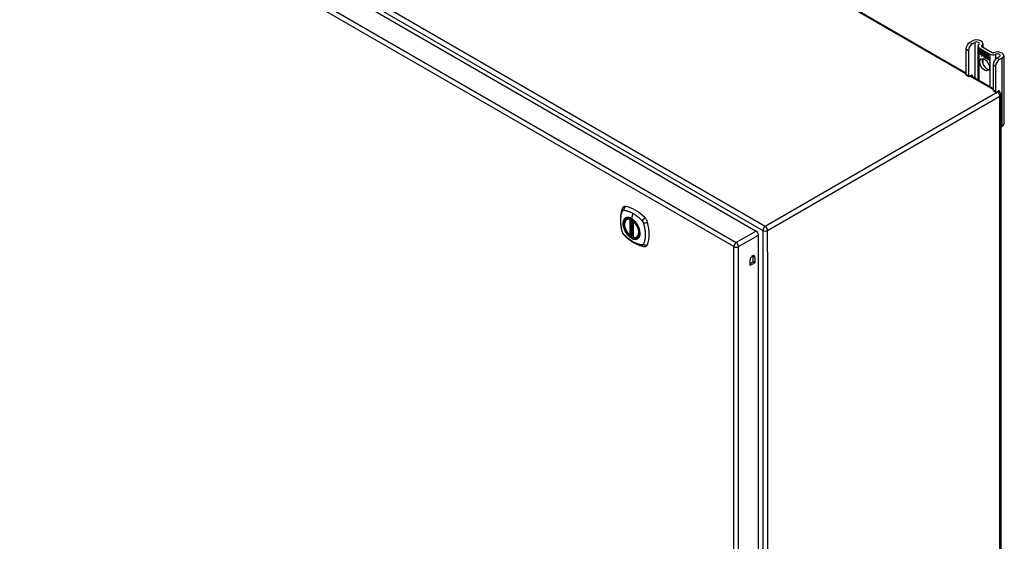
# Model space of a CAD drawing. Header units: inches. Extents: x 17 to 386, y 34 to 183.
# Tile 17 of 21: x 357 to 386, y 140 to 155. Entities that reach past the tile are written whole.
import ezdxf

# ---------------------------------------------------------------- set-up
doc = ezdxf.new("R2010")
doc.units = ezdxf.units.IN
doc.header["$MEASUREMENT"] = 0
doc.layers.add('Visible Edges(ANSI)', color=7, linetype='Continuous', lineweight=25)
doc.layers.add('Visible Tangent Edges(ANSI)', color=7, linetype='Continuous', lineweight=25)

msp = doc.modelspace()

# ---------------------------------------------------------------- linework, layer by layer
at = {"layer": 'Visible Edges(ANSI)'}
for p, q in [((335.904, 181.701), (384.801, 153.47)), ((327.91, 177.981), (378.542, 148.749)), ((384.801, 154.18), (384.801, 153.414)), ((384.986, 154.415), (384.911, 154.371)), ((384.985, 154.328), (385.06, 154.372)), ((385.158, 154.263), (385.158, 153.264)), ((385.197, 154.207), (385.51, 154.026)), ((385.201, 154.154), (385.319, 154.086)), ((385.201, 154.122), (385.201, 154.154)), ((385.202, 154.154), (385.202, 154.122)), ((385.202, 154.154), (385.202, 154.154)), ((385.319, 154.086), (385.202, 154.154)), ((385.272, 154.25), (385.585, 154.069)), ((385.306, 154.338), (385.306, 154.23)), ((384.875, 154.137), (384.875, 153.372)), ((385.201, 154.122), (385.202, 154.122)), ((385.288, 154.071), (385.201, 154.122)), ((385.201, 154.085), (385.201, 154.117)), ((385.201, 154.117), (385.288, 154.067)), ((385.201, 154.085), (385.202, 154.085)), ((385.288, 154.034), (385.201, 154.085)), ((385.201, 154.08), (385.288, 154.03)), ((385.201, 154.047), (385.201, 154.08)), ((385.201, 154.047), (385.202, 154.048)), ((385.287, 153.998), (385.201, 154.047)), ((385.202, 154.122), (385.288, 154.072)), ((385.202, 154.116), (385.202, 154.117)), ((385.202, 154.116), (385.202, 154.085)), ((385.288, 154.067), (385.202, 154.116)), ((385.202, 154.085), (385.288, 154.035)), ((385.202, 154.079), (385.202, 154.079)), ((385.288, 154.029), (385.202, 154.079)), ((385.202, 154.079), (385.202, 154.048)), ((385.202, 154.048), (385.288, 153.998)), ((385.265, 153.962), (385.287, 153.998)), ((385.304, 153.987), (385.265, 153.962)), ((385.267, 153.964), (385.266, 153.963)), ((385.288, 153.998), (385.267, 153.964)), ((385.267, 153.964), (385.304, 153.988)), ((385.267, 153.964), (385.268, 153.965)), ((385.268, 153.965), (385.304, 153.988)), ((385.287, 153.998), (385.287, 153.998)), ((385.288, 154.072), (385.288, 154.1)), ((385.288, 154.1), (385.291, 154.099)), ((385.288, 154.099), (385.289, 154.1)), ((385.288, 154.099), (385.288, 154.071)), ((385.291, 154.098), (385.288, 154.099)), ((385.288, 154.072), (385.288, 154.073)), ((385.288, 154.067), (385.288, 154.067)), ((385.288, 154.035), (385.288, 154.067)), ((385.288, 154.067), (385.288, 154.034)), ((385.288, 154.035), (385.288, 154.035)), ((385.288, 154.029), (385.288, 154.03)), ((385.288, 154.03), (385.288, 154.001)), ((385.288, 154.001), (385.288, 154.029)), ((385.288, 154.001), (385.288, 154.001)), ((385.289, 154), (385.288, 154.001)), ((385.288, 154.001), (385.289, 154.001)), ((385.289, 154.001), (385.302, 154.022)), ((385.302, 154.021), (385.289, 154)), ((385.289, 154.001), (385.29, 154.002)), ((385.29, 154.002), (385.29, 154.002)), ((385.291, 154.099), (385.322, 154.029)), ((385.291, 154.098), (385.291, 154.098)), ((385.321, 154.03), (385.291, 154.098)), ((385.302, 154.022), (385.304, 154.011)), ((385.302, 154.021), (385.302, 154.021)), ((385.303, 154.01), (385.302, 154.021)), ((385.302, 154.021), (385.302, 154.021)), ((385.322, 154.029), (385.303, 154.01)), ((385.304, 154.011), (385.321, 154.03)), ((385.305, 154.011), (385.304, 154.012)), ((385.304, 154.011), (385.305, 154.012)), ((385.304, 153.988), (385.306, 153.972)), ((385.304, 153.987), (385.304, 153.987)), ((385.305, 153.971), (385.304, 153.987)), ((385.321, 154.03), (385.305, 154.012)), ((385.333, 154), (385.305, 153.971)), ((385.306, 153.972), (385.333, 154.001)), ((385.306, 153.972), (385.307, 153.973)), ((385.306, 153.892), (385.306, 153.734)), ((385.307, 153.973), (385.333, 154.001)), ((385.307, 153.973), (385.307, 153.972)), ((385.319, 154.086), (385.319, 154.086)), ((385.335, 154.049), (385.319, 154.086)), ((385.319, 154.086), (385.335, 154.05)), ((385.321, 154.03), (385.321, 154.03)), ((385.333, 154.001), (385.339, 153.986)), ((385.333, 154), (385.333, 154)), ((385.339, 153.985), (385.333, 154)), ((385.335, 154.05), (385.347, 154.07)), ((385.347, 154.069), (385.335, 154.049)), ((385.335, 154.05), (385.336, 154.051)), ((385.336, 154.051), (385.336, 154.051)), ((385.339, 153.985), (385.341, 153.985)), ((385.34, 153.986), (385.341, 153.985)), ((385.341, 153.98), (385.342, 153.981)), ((385.342, 153.957), (385.374, 153.938)), ((385.342, 153.956), (385.343, 153.956)), ((385.375, 153.937), (385.342, 153.956)), ((385.343, 153.964), (385.344, 153.964)), ((385.365, 153.951), (385.343, 153.964)), ((385.344, 153.964), (385.365, 153.952)), ((385.347, 154.069), (385.348, 154.07)), ((385.347, 154.07), (385.406, 154.036)), ((385.406, 154.036), (385.347, 154.069)), ((385.347, 154.019), (385.377, 154.049)), ((385.378, 154.048), (385.347, 154.019)), ((385.347, 154.019), (385.348, 154.02)), ((385.365, 153.979), (385.347, 154.019)), ((385.347, 154.019), (385.366, 153.978)), ((385.348, 154.07), (385.348, 154.069)), ((385.348, 154.02), (385.378, 154.048)), ((385.348, 154.02), (385.348, 154.02)), ((385.348, 153.972), (385.349, 153.973)), ((385.364, 153.975), (385.364, 153.976)), ((385.365, 153.979), (385.365, 153.979)), ((385.365, 153.952), (385.366, 153.953)), ((385.366, 153.953), (385.366, 153.952)), ((385.368, 153.928), (385.369, 153.928)), ((385.368, 153.92), (385.368, 153.928)), ((385.368, 153.92), (385.369, 153.92)), ((385.369, 153.928), (385.369, 153.919)), ((385.374, 153.938), (385.375, 153.939)), ((385.374, 153.914), (385.395, 153.93)), ((385.374, 153.914), (385.375, 153.914)), ((385.388, 153.905), (385.374, 153.914)), ((385.375, 153.939), (385.375, 153.938)), ((385.396, 153.93), (385.375, 153.914)), ((385.396, 153.929), (385.375, 153.914)), ((385.375, 153.914), (385.388, 153.906)), ((385.375, 153.914), (385.376, 153.914)), ((385.377, 154.049), (385.38, 154.047)), ((385.378, 154.048), (385.378, 154.048)), ((385.38, 154.047), (385.378, 154.048)), ((385.38, 154.047), (385.38, 153.969)), ((385.38, 154.047), (385.38, 154.047)), ((385.38, 153.969), (385.38, 154.047)), ((385.38, 153.969), (385.4, 153.958)), ((385.38, 153.969), (385.38, 153.969)), ((385.4, 153.957), (385.38, 153.969)), ((385.395, 153.93), (385.383, 153.964)), ((385.383, 153.964), (385.398, 153.956)), ((385.384, 153.963), (385.396, 153.929)), ((385.384, 153.963), (385.385, 153.963)), ((385.397, 153.955), (385.384, 153.963)), ((385.388, 153.906), (385.4, 153.919)), ((385.4, 153.918), (385.388, 153.905)), ((385.388, 153.906), (385.389, 153.907)), ((385.389, 153.907), (385.4, 153.919)), ((385.389, 153.907), (385.389, 153.906)), ((385.395, 153.93), (385.396, 153.93)), ((385.397, 153.955), (385.398, 153.955)), ((385.404, 153.932), (385.397, 153.955)), ((385.398, 153.956), (385.404, 153.933)), ((385.4, 153.958), (385.406, 153.939)), ((385.4, 153.957), (385.4, 153.957)), ((385.406, 153.935), (385.4, 153.957)), ((385.4, 153.919), (385.402, 153.918)), ((385.4, 153.918), (385.4, 153.919)), ((385.402, 153.917), (385.4, 153.918)), ((385.402, 153.918), (385.409, 153.894)), ((385.402, 153.917), (385.402, 153.917)), ((385.409, 153.893), (385.402, 153.917)), ((385.404, 153.932), (385.405, 153.933)), ((385.404, 153.933), (385.406, 153.932)), ((385.407, 153.931), (385.404, 153.932)), ((385.406, 154.036), (385.406, 154.036)), ((385.406, 153.939), (385.406, 154.036)), ((385.406, 154.036), (385.406, 153.935)), ((385.406, 153.932), (385.418, 153.944)), ((385.406, 153.939), (385.406, 153.939)), ((385.406, 153.932), (385.408, 153.933)), ((385.418, 153.943), (385.407, 153.931)), ((385.408, 153.932), (385.407, 153.932)), ((385.418, 153.943), (385.408, 153.933)), ((385.409, 153.894), (385.422, 153.886)), ((385.409, 153.893), (385.409, 153.894)), ((385.423, 153.885), (385.409, 153.893)), ((385.41, 153.941), (385.41, 154.034)), ((385.41, 154.034), (385.436, 154.019)), ((385.417, 153.947), (385.41, 153.941)), ((385.41, 153.921), (385.431, 153.935)), ((385.41, 153.921), (385.412, 153.922)), ((385.422, 153.886), (385.41, 153.921)), ((385.411, 154.033), (385.411, 153.942)), ((385.411, 154.033), (385.411, 154.033)), ((385.436, 154.018), (385.411, 154.033)), ((385.411, 153.942), (385.416, 153.948)), ((385.411, 153.942), (385.412, 153.943)), ((385.411, 153.943), (385.411, 153.942)), ((385.433, 153.935), (385.411, 153.921)), ((385.411, 153.921), (385.423, 153.885)), ((385.412, 153.943), (385.417, 153.948)), ((385.412, 153.922), (385.432, 153.936)), ((385.412, 153.921), (385.412, 153.922)), ((385.416, 153.948), (385.436, 153.937)), ((385.417, 153.947), (385.417, 153.948)), ((385.436, 153.936), (385.417, 153.947)), ((385.418, 153.944), (385.433, 153.935)), ((385.418, 153.943), (385.419, 153.943)), ((385.431, 153.935), (385.418, 153.943)), ((385.422, 153.886), (385.423, 153.886)), ((385.429, 153.882), (385.438, 153.932)), ((385.429, 153.882), (385.43, 153.882)), ((385.441, 153.875), (385.429, 153.882)), ((385.438, 153.932), (385.43, 153.882)), ((385.43, 153.882), (385.44, 153.876)), ((385.431, 153.935), (385.432, 153.936)), ((385.436, 154.018), (385.436, 154.019)), ((385.436, 154.019), (385.436, 153.936)), ((385.436, 153.937), (385.436, 154.018)), ((385.436, 153.937), (385.436, 153.937)), ((385.438, 153.932), (385.439, 153.932)), ((385.447, 153.926), (385.438, 153.932)), ((385.438, 153.932), (385.448, 153.927)), ((385.44, 154.016), (385.44, 153.934)), ((385.44, 154.016), (385.441, 154.016)), ((385.466, 154.001), (385.44, 154.016)), ((385.44, 153.934), (385.44, 154.016)), ((385.44, 154.016), (385.466, 154.001)), ((385.44, 153.934), (385.451, 153.928)), ((385.44, 153.934), (385.44, 153.934)), ((385.451, 153.928), (385.44, 153.934)), ((385.44, 153.876), (385.444, 153.896)), ((385.44, 153.876), (385.441, 153.876)), ((385.444, 153.896), (385.441, 153.875)), ((385.446, 153.917), (385.447, 153.926)), ((385.446, 153.917), (385.447, 153.917)), ((385.45, 153.915), (385.446, 153.917)), ((385.447, 153.926), (385.448, 153.927)), ((385.448, 153.927), (385.447, 153.917)), ((385.447, 153.917), (385.449, 153.916)), ((385.449, 153.916), (385.451, 153.917)), ((385.45, 153.922), (385.451, 153.928)), ((385.451, 153.916), (385.45, 153.916)), ((385.451, 153.928), (385.451, 153.923)), ((385.451, 153.928), (385.451, 153.928)), ((385.451, 153.922), (385.452, 153.923)), ((385.452, 153.923), (385.452, 153.923)), ((385.452, 153.911), (385.453, 153.912)), ((385.453, 153.918), (385.454, 153.918)), ((385.459, 153.864), (385.464, 153.896)), ((385.459, 153.864), (385.46, 153.865)), ((385.471, 153.858), (385.459, 153.864)), ((385.465, 153.896), (385.46, 153.865)), ((385.46, 153.865), (385.47, 153.858)), ((385.466, 154.001), (385.466, 154.001)), ((385.466, 153.921), (385.466, 154.001)), ((385.466, 154.001), (385.466, 153.92)), ((385.466, 153.921), (385.466, 153.921)), ((385.47, 153.858), (385.474, 153.879)), ((385.47, 153.858), (385.471, 153.859)), ((385.474, 153.879), (385.471, 153.858)), ((385.474, 153.879), (385.474, 153.879)), ((385.477, 153.897), (385.478, 153.898)), ((385.479, 153.893), (385.481, 153.894)), ((385.481, 153.894), (385.483, 153.895)), ((385.482, 153.901), (385.483, 153.902)), ((385.495, 153.879), (385.489, 153.847)), ((385.489, 153.847), (385.494, 153.879)), ((385.5, 153.841), (385.506, 153.872)), ((385.506, 153.872), (385.5, 153.84)), ((385.796, 153.947), (385.721, 153.904)), ((385.795, 153.861), (385.87, 153.904)), ((385.925, 153.981), (385.925, 151.94)), ((385.489, 153.847), (385.489, 153.848)), ((385.489, 153.847), (385.5, 153.841)), ((385.5, 153.84), (385.489, 153.847)), ((385.5, 153.841), (385.501, 153.842)), ((385.61, 153.713), (385.61, 152.947)), ((385.684, 153.67), (385.684, 152.904)), ((384.807, 153.4), (384.881, 153.357)), ((384.897, 153.359), (384.964, 153.398)), ((384.945, 153.387), (385.61, 153.003)), ((384.986, 153.385), (384.986, 153.363)), ((385.617, 152.933), (385.691, 152.89)), ((385.706, 152.891), (385.774, 152.93)), ((385.755, 152.919), (385.794, 152.897)), ((385.796, 152.918), (385.796, 152.896)), ((385.843, 152.811), (385.843, 128.478)), ((385.843, 151.848), (385.87, 151.863)), ((374.681, 149.108), (374.692, 149.114)), ((374.876, 149.047), (374.876, 148.569)), ((374.807, 148.624), (374.794, 148.616)), ((374.822, 148.622), (374.82, 148.624)), ((374.876, 148.645), (374.835, 148.621)), ((374.994, 148.566), (375.005, 148.572)), ((378.612, 124.457), (378.612, 148.628)), ((378.459, 147.837), (378.459, 148.003)), ((378.364, 147.726), (378.364, 147.892)), ((378.364, 147.781), (378.459, 147.837)), ((378.507, 147.809), (378.364, 147.726)), ((378.507, 147.809), (378.459, 147.837)), ((378.507, 147.975), (378.507, 147.809))]:
    msp.add_line(p, q, dxfattribs=at)
at = {"layer": 'Visible Edges(ANSI)', "flags": 128}
for points in [[(374.586, 149.473), (374.573, 149.46), (374.562, 149.446), (374.554, 149.431), (374.548, 149.417)], [(374.548, 149.417), (374.54, 149.396), (374.534, 149.376), (374.528, 149.357), (374.524, 149.339), (374.519, 149.32), (374.515, 149.301), (374.508, 149.261), (374.502, 149.22), (374.498, 149.179), (374.496, 149.136), (374.495, 149.094), (374.496, 149.05), (374.498, 149.006), (374.502, 148.961), (374.507, 148.917), (374.514, 148.871), (374.523, 148.826), (374.533, 148.78), (374.538, 148.757), (374.541, 148.745), (374.545, 148.731)], [(374.78, 148.618), (374.766, 148.63), (374.752, 148.644), (374.739, 148.658), (374.726, 148.673), (374.714, 148.689), (374.702, 148.705), (374.691, 148.722), (374.68, 148.739), (374.67, 148.757), (374.661, 148.775), (374.652, 148.793), (374.644, 148.812), (374.637, 148.83), (374.631, 148.849), (374.626, 148.868), (374.621, 148.886), (374.618, 148.904), (374.615, 148.922), (374.614, 148.94), (374.613, 148.957), (374.614, 148.974), (374.615, 148.99), (374.617, 149.006), (374.62, 149.021), (374.625, 149.035), (374.63, 149.048), (374.636, 149.061), (374.643, 149.072), (374.652, 149.083), (374.661, 149.092), (374.671, 149.101), (374.681, 149.108)], [(374.934, 149.028), (374.953, 149.005), (374.971, 148.982), (374.987, 148.957), (375.003, 148.932), (375.017, 148.906), (375.03, 148.879), (375.042, 148.852), (375.051, 148.824)], [(374.545, 148.731), (374.549, 148.718), (374.554, 148.705), (374.56, 148.692), (374.567, 148.68), (374.574, 148.668), (374.582, 148.657), (374.591, 148.646), (374.6, 148.635)], [(374.6, 148.635), (374.61, 148.625), (374.619, 148.616), (374.637, 148.6), (374.671, 148.569), (374.706, 148.539), (374.742, 148.51), (374.778, 148.483), (374.815, 148.458), (374.852, 148.433), (374.889, 148.411), (374.927, 148.39), (374.964, 148.371), (375.002, 148.354), (375.041, 148.338), (375.079, 148.325), (375.117, 148.313), (375.155, 148.303), (375.174, 148.299), (375.184, 148.297), (375.196, 148.295)], [(374.82, 148.624), (374.818, 148.625), (374.814, 148.626), (374.81, 148.626), (374.807, 148.624)], [(374.994, 148.566), (374.983, 148.56), (374.97, 148.555), (374.957, 148.552), (374.943, 148.55), (374.929, 148.55), (374.914, 148.551), (374.9, 148.554), (374.885, 148.557)], [(375.196, 148.295), (375.211, 148.293), (375.228, 148.293), (375.245, 148.295), (375.263, 148.3)]]:
    msp.add_lwpolyline(points, dxfattribs=at)
at = {"layer": 'Visible Edges(ANSI)'}
for centre, radius, start, end in [((385.744, 152.811), 0.099, 0, 60), ((374.888, 149.047), 0.0118, 137.3656, 180), ((374.788, 148.627), 0.0118, 229.389, 300), ((374.83, 148.631), 0.0118, 232.1717, 300), ((374.888, 148.569), 0.0118, 180, 253.4446)]:
    msp.add_arc(centre, radius, start, end, dxfattribs=at)
for centre, major_axis, start_param, end_param in [((385.119, 154.338), (0.188, 0), 5.640144, 8.63938), ((384.911, 154.244), (-0.078, -0.135), 3.926991, 5.497787), ((384.985, 154.201), (0.078, 0.135), 0.785398, 2.356194), ((385.119, 154.338), (0.0825, 0), 5.640144, 8.63938), ((385.294, 154.263), (-0.136, 0), 5.640144, 7.068583), ((385.294, 154.263), (-0.031, 0), 5.640144, 7.068583), ((385.428, 153.751), (-0.102, 0.176), 0.374433, 2.76716), ((385.365, 153.938), (-0.0249, 0.0431), 6.268672, 7.008625), ((385.348, 153.949), (0.012, -0.0207), 3.867033, 5.35049), ((385.348, 153.949), (-0.0123, 0.0214), 0.72544, 2.208898), ((385.365, 153.938), (-0.0245, 0.0424), 6.268672, 7.008625), ((385.367, 153.939), (-0.0249, 0.0431), 0.028947, 0.295885), ((385.359, 153.949), (-0.021, 0.0364), 5.317289, 6.229324), ((385.359, 153.949), (-0.0206, 0.0357), 5.272274, 6.251395), ((385.35, 153.948), (-0.0064, 0.011), 0.453624, 1.914249), ((385.361, 153.949), (-0.0206, 0.0357), 6.047724, 6.251395), ((385.359, 153.949), (-0.0183, 0.0317), 5.329545, 6.268672), ((385.359, 153.949), (-0.0187, 0.0323), 5.330385, 6.268672), ((385.35, 153.948), (0.006, -0.0104), 3.639467, 5.055842), ((385.367, 153.939), (-0.0245, 0.0424), 6.268672, 6.283185), ((385.361, 153.949), (-0.0183, 0.0317), 6.051884, 6.268672), ((385.358, 153.954), (-0.0109, 0.0188), 5.836026, 6.985262), ((385.358, 153.954), (-0.0105, 0.0182), 5.836026, 6.946368), ((385.353, 153.987), (0.0376, -0.0651), 5.35049, 5.792995), ((385.353, 153.987), (-0.0379, 0.0657), 2.208898, 2.658734), ((385.36, 153.954), (-0.0109, 0.0188), 0.065067, 0.331662), ((385.358, 153.963), (0.0192, -0.0332), 5.055842, 5.891549), ((385.358, 153.963), (-0.0196, 0.0339), 1.914249, 2.72139), ((385.36, 153.954), (-0.0105, 0.0182), 6.079217, 6.283185), ((385.357, 153.96), (-0.0068, 0.0119), 4.819991, 5.836026), ((385.357, 153.96), (0.0072, -0.0125), 1.678399, 2.694434), ((385.357, 153.961), (0.006, -0.0103), 0.287189, 1.678399), ((385.357, 153.961), (0.0063, -0.011), 0.251695, 1.678399), ((385.362, 153.961), (0.0095, -0.0165), 1.201563, 2.270327), ((385.362, 153.961), (-0.0091, 0.0158), 4.343155, 5.413588), ((385.352, 153.962), (0.0172, -0.0299), 0.38335, 1.201563), ((385.352, 153.962), (0.0176, -0.0305), 0.369234, 1.201563), ((385.485, 153.864), (-0.0294, 0.051), 0.219898, 0.610865), ((385.485, 153.864), (-0.0291, 0.0503), 0.219898, 0.610865), ((385.467, 153.892), (-0.015, 0.026), 5.48867, 6.499805), ((385.486, 153.865), (-0.0294, 0.051), 0.219898, 0.291612), ((385.466, 153.896), (-0.015, 0.026), 5.47676, 6.310847), ((385.467, 153.892), (-0.0146, 0.0253), 5.48867, 6.513784), ((385.459, 153.897), (-0.0083, 0.0143), 5.603031, 6.503084), ((385.459, 153.897), (-0.0079, 0.0136), 5.603031, 6.503084), ((385.466, 153.896), (-0.0154, 0.0266), 5.501665, 6.243634), ((385.469, 153.893), (-0.015, 0.026), 0.047158, 0.216619), ((385.461, 153.898), (-0.0083, 0.0143), 0.085815, 0.219898), ((385.467, 153.897), (-0.015, 0.026), 6.059998, 6.283185), ((385.461, 153.898), (-0.0079, 0.0136), 6.100483, 6.283185), ((385.469, 153.893), (-0.0146, 0.0253), 6.06115, 6.283185), ((385.459, 153.904), (0.00412, -0.00714), 1.196548, 2.461438), ((385.459, 153.904), (-0.00375, 0.0065), 4.33814, 5.603031), ((385.454, 153.905), (0.0081, -0.014), 0.610865, 1.196548), ((385.454, 153.905), (-0.0077, 0.0133), 3.752458, 4.33814), ((385.467, 153.906), (0.0063, -0.011), 1.081978, 2.347078), ((385.467, 153.906), (-0.006, 0.0103), 4.223571, 5.48867), ((385.515, 153.848), (-0.0294, 0.051), 0.236534, 0.625184), ((385.515, 153.848), (-0.0291, 0.0503), 0.236639, 0.625276), ((385.452, 153.91), (-0.0176, 0.0305), 3.88819, 4.223571), ((385.452, 153.91), (0.018, -0.0312), 0.848525, 1.081978), ((385.497, 153.875), (-0.0153, 0.0266), 5.492181, 6.613939), ((385.497, 153.875), (-0.015, 0.0259), 5.492181, 6.733718), ((385.453, 153.911), (-0.0176, 0.0305), 3.959823, 3.971212), ((385.498, 153.876), (-0.0153, 0.0266), 0.046088, 0.313087), ((385.489, 153.88), (-0.0082, 0.0143), 5.604299, 6.503622), ((385.489, 153.88), (-0.0079, 0.0136), 5.604299, 6.503242), ((385.516, 153.848), (-0.0294, 0.051), 0.236534, 0.291612), ((385.491, 153.881), (-0.0083, 0.0143), 0.085815, 0.220437), ((385.498, 153.876), (-0.015, 0.0259), 6.060079, 6.283185), ((385.491, 153.881), (-0.0079, 0.0136), 6.100483, 6.283185), ((385.488, 153.887), (0.00412, -0.00714), 1.196401, 2.462706), ((385.488, 153.887), (-0.00375, 0.0065), 4.337994, 5.604299), ((385.483, 153.888), (-0.0077, 0.0133), 3.752322, 4.337994), ((385.483, 153.888), (0.0081, -0.014), 0.610998, 1.196401), ((385.497, 153.889), (0.0066, -0.0114), 1.107844, 2.350588), ((385.497, 153.889), (-0.0062, 0.0107), 4.249437, 5.492181), ((385.481, 153.892), (-0.0176, 0.0305), 3.735005, 4.249437), ((385.481, 153.892), (0.018, -0.0312), 0.593412, 1.107844), ((385.606, 154.082), (-0.136, 0), 0.785398, 2.213838), ((385.606, 154.082), (0.031, 0), 3.926991, 5.35543), ((385.721, 153.777), (-0.078, -0.135), 3.926991, 5.497787), ((385.738, 153.981), (0.187, 0), 5.497787, 8.497023), ((385.795, 153.734), (0.078, 0.135), 0.785398, 2.356194), ((385.738, 153.981), (0.0825, 0), 5.497787, 8.497023), ((384.823, 153.427), (-0.0155, -0.0268), 5.497787, 6.283185), ((384.897, 153.384), (-0.0155, -0.0268), 5.497787, 7.068583), ((384.964, 153.373), (0.0155, 0.0268), 5.497787, 7.068583), ((385.632, 152.96), (-0.0155, -0.0268), 5.497787, 6.283185), ((385.706, 152.917), (-0.0155, -0.0268), 5.497787, 7.068583), ((385.774, 152.905), (0.0155, 0.0268), 5.497787, 7.068583), ((385.738, 151.94), (0.187, 0), 5.497787, 6.283185), ((374.685, 149.328), (-0.089, 0.153), 5.825423, 6.408181), ((374.936, 148.331), (-0.64, 1.108), 5.170151, 5.825423), ((374.831, 148.833), (0.157, -0.273), 2.363977, 7.060801), ((375.186, 149.038), (0.089, -0.153), 1.113034, 2.028558), ((374.448, 149.174), (-0.64, 1.108), 3.599355, 4.254627), ((378.542, 148.668), (-0.0495, 0.0857), 3.926991, 5.497787), ((375.186, 148.459), (0.089, -0.153), 6.158189, 6.740947), ((378.436, 147.934), (0.0508, 0.0879), 5.497787, 8.63938), ((378.387, 147.961), (0.0508, 0.0879), 5.497787, 5.789668)]:
    msp.add_ellipse(centre, major_axis=major_axis, ratio=0.57735, start_param=start_param, end_param=end_param, dxfattribs=at)
for centre, major_axis in [((385.354, 153.709), (-0.102, 0.176)), ((374.827, 148.831), (-0.16, 0.277))]:
    msp.add_ellipse(centre, major_axis=major_axis, ratio=0.57735, dxfattribs=at)
at = {"layer": 'Visible Tangent Edges(ANSI)'}
for p, q in [((384.801, 153.437), (335.875, 181.684)), ((327.971, 178.082), (378.743, 148.769)), ((378.813, 148.89), (328.041, 178.203)), ((327.32, 177.641), (377.952, 148.408)), ((377.882, 148.287), (327.25, 177.519)), ((384.801, 154.18), (384.875, 154.137)), ((384.985, 154.328), (384.911, 154.371)), ((385.06, 154.372), (385.06, 153.32)), ((385.197, 153.241), (385.197, 154.207)), ((385.269, 154.252), (385.269, 154.273)), ((385.33, 153.96), (385.331, 153.961)), ((385.341, 153.98), (385.343, 153.981)), ((385.345, 153.931), (385.345, 153.931)), ((385.347, 153.941), (385.347, 153.941)), ((385.353, 153.973), (385.354, 153.973)), ((385.363, 153.966), (385.363, 153.966)), ((385.374, 153.96), (385.375, 153.961)), ((385.444, 153.896), (385.444, 153.897)), ((385.45, 153.91), (385.451, 153.911)), ((385.458, 153.911), (385.459, 153.911)), ((385.464, 153.904), (385.464, 153.904)), ((385.464, 153.896), (385.465, 153.897)), ((385.468, 153.916), (385.468, 153.916)), ((385.475, 153.905), (385.476, 153.905)), ((385.488, 153.894), (385.488, 153.894)), ((385.493, 153.887), (385.494, 153.887)), ((385.494, 153.879), (385.495, 153.88)), ((385.497, 153.899), (385.497, 153.899)), ((385.505, 153.888), (385.505, 153.888)), ((385.506, 153.872), (385.506, 153.873)), ((385.51, 154.026), (385.51, 153.061)), ((385.688, 153.879), (385.688, 154.019)), ((385.795, 153.861), (385.721, 153.904)), ((385.87, 153.904), (385.87, 151.863)), ((385.61, 153.713), (385.684, 153.67)), ((384.875, 153.372), (384.801, 153.414)), ((385.61, 152.969), (384.916, 153.37)), ((384.964, 153.398), (384.986, 153.385)), ((385.744, 152.892), (378.813, 148.89)), ((378.883, 148.769), (385.814, 152.771)), ((385.684, 152.904), (385.61, 152.947)), ((385.744, 152.892), (385.726, 152.903)), ((385.774, 152.93), (385.796, 152.918)), ((385.814, 128.438), (385.814, 152.771)), ((374.87, 149.277), (374.826, 149.121)), ((374.779, 149.1), (374.779, 148.622)), ((374.796, 149.1), (374.803, 149.104)), ((374.796, 148.622), (374.796, 149.1)), ((374.807, 149.102), (374.807, 148.628)), ((374.823, 148.629), (374.823, 149.094)), ((374.838, 148.626), (374.838, 149.085)), ((374.88, 148.564), (374.88, 149.042)), ((374.807, 148.628), (374.796, 148.622)), ((374.876, 148.649), (374.838, 148.626)), ((378.542, 148.749), (377.952, 148.408)), ((378.022, 148.287), (378.612, 148.628)), ((378.743, 148.769), (378.743, 124.436)), ((378.883, 148.136), (378.883, 148.769)), ((377.882, 124.02), (377.882, 148.287)), ((378.022, 124.02), (378.022, 148.287)), ((378.507, 147.975), (378.459, 148.003)), ((378.883, 148.136), (378.883, 125.069))]:
    msp.add_line(p, q, dxfattribs=at)
at = {"layer": 'Visible Tangent Edges(ANSI)', "flags": 128}
for points in [[(374.558, 148.717), (374.548, 148.75), (374.541, 148.78), (374.534, 148.809), (374.528, 148.839), (374.523, 148.868), (374.518, 148.897), (374.514, 148.926), (374.511, 148.955), (374.508, 148.983), (374.506, 149.011), (374.505, 149.039), (374.505, 149.066), (374.505, 149.093), (374.506, 149.119), (374.508, 149.145), (374.511, 149.17), (374.514, 149.195), (374.518, 149.219), (374.523, 149.242), (374.528, 149.265), (374.534, 149.287), (374.541, 149.309), (374.548, 149.33), (374.558, 149.352)], [(374.558, 149.352), (374.559, 149.352), (374.559, 149.353), (374.56, 149.354), (374.56, 149.355), (374.561, 149.356), (374.561, 149.357), (374.562, 149.357), (374.562, 149.358), (374.563, 149.359), (374.563, 149.36), (374.564, 149.36), (374.565, 149.361), (374.565, 149.362), (374.566, 149.362), (374.567, 149.363), (374.567, 149.363), (374.568, 149.364), (374.569, 149.365), (374.569, 149.365), (374.57, 149.366), (374.571, 149.366), (374.572, 149.367), (374.572, 149.367), (374.573, 149.368)], [(374.573, 149.368), (374.574, 149.368), (374.575, 149.368), (374.576, 149.369), (374.576, 149.369), (374.577, 149.37), (374.578, 149.37), (374.579, 149.37), (374.58, 149.371), (374.58, 149.371), (374.581, 149.371), (374.582, 149.371), (374.583, 149.372), (374.584, 149.372), (374.585, 149.372), (374.586, 149.372), (374.587, 149.372), (374.588, 149.372), (374.589, 149.372), (374.59, 149.372), (374.59, 149.373), (374.591, 149.373), (374.592, 149.373), (374.593, 149.373), (374.594, 149.373)], [(374.594, 149.373), (374.607, 149.372), (374.618, 149.37), (374.629, 149.368), (374.64, 149.366), (374.651, 149.364), (374.663, 149.361), (374.674, 149.358), (374.685, 149.355), (374.696, 149.352), (374.708, 149.349), (374.719, 149.345), (374.731, 149.341), (374.742, 149.337), (374.754, 149.333), (374.765, 149.328), (374.777, 149.324), (374.789, 149.319), (374.8, 149.313), (374.812, 149.308), (374.824, 149.302), (374.835, 149.296), (374.847, 149.29), (374.859, 149.284), (374.87, 149.277)], [(374.87, 149.277), (374.882, 149.27), (374.894, 149.263), (374.905, 149.256), (374.917, 149.248), (374.928, 149.241), (374.94, 149.233), (374.952, 149.224), (374.963, 149.216), (374.975, 149.208), (374.986, 149.199), (374.998, 149.19), (375.009, 149.181), (375.02, 149.171), (375.032, 149.162), (375.043, 149.152), (375.054, 149.142), (375.065, 149.132), (375.076, 149.122), (375.087, 149.112), (375.098, 149.102), (375.109, 149.091), (375.12, 149.08), (375.131, 149.069), (375.144, 149.055)], [(374.632, 149.128), (374.623, 149.12), (374.615, 149.111), (374.607, 149.101), (374.6, 149.09), (374.594, 149.078), (374.589, 149.066), (374.584, 149.052), (374.581, 149.038), (374.578, 149.024), (374.576, 149.008), (374.574, 148.992), (374.574, 148.976), (374.574, 148.959), (374.576, 148.941), (374.578, 148.923), (374.581, 148.905), (374.584, 148.886), (374.589, 148.868), (374.594, 148.849), (374.6, 148.83), (374.607, 148.812), (374.615, 148.793), (374.623, 148.774), (374.632, 148.756)], [(375.051, 148.824), (375.069, 148.756), (375.076, 148.691), (375.071, 148.632), (375.055, 148.583), (375.028, 148.544), (374.992, 148.519), (374.949, 148.509), (374.9, 148.513), (374.847, 148.532), (374.794, 148.564), (374.742, 148.609), (374.693, 148.664), (374.652, 148.726), (374.618, 148.793), (374.594, 148.862), (374.58, 148.93), (374.578, 148.993), (374.588, 149.048), (374.608, 149.094), (374.638, 149.127), (374.677, 149.147), (374.723, 149.152), (374.774, 149.142), (374.827, 149.118)], [(374.665, 149.147), (374.664, 149.146), (374.662, 149.146), (374.661, 149.145), (374.659, 149.144), (374.658, 149.144), (374.656, 149.143), (374.655, 149.142), (374.653, 149.142), (374.652, 149.141), (374.651, 149.14), (374.649, 149.139), (374.648, 149.139), (374.646, 149.138), (374.645, 149.137), (374.644, 149.136), (374.642, 149.135), (374.641, 149.134), (374.64, 149.134), (374.638, 149.133), (374.637, 149.132), (374.636, 149.131), (374.634, 149.13), (374.633, 149.129), (374.632, 149.128)], [(374.826, 149.121), (374.819, 149.125), (374.812, 149.129), (374.805, 149.133), (374.797, 149.136), (374.79, 149.139), (374.783, 149.142), (374.776, 149.145), (374.769, 149.147), (374.761, 149.149), (374.754, 149.151), (374.748, 149.152), (374.741, 149.153), (374.734, 149.154), (374.727, 149.155), (374.72, 149.155), (374.714, 149.156), (374.707, 149.155), (374.701, 149.155), (374.695, 149.154), (374.689, 149.153), (374.683, 149.152), (374.677, 149.151), (374.671, 149.149), (374.665, 149.147)], [(374.987, 148.961), (374.981, 148.97), (374.976, 148.978), (374.97, 148.986), (374.964, 148.995), (374.957, 149.003), (374.951, 149.011), (374.945, 149.018), (374.938, 149.026), (374.932, 149.033), (374.925, 149.041), (374.919, 149.048), (374.912, 149.055), (374.905, 149.061), (374.898, 149.068), (374.891, 149.074), (374.884, 149.08), (374.877, 149.086), (374.87, 149.092), (374.863, 149.097), (374.855, 149.103), (374.848, 149.108), (374.841, 149.113), (374.834, 149.117), (374.826, 149.121)], [(374.827, 149.118), (374.831, 149.115), (374.836, 149.112), (374.841, 149.109), (374.845, 149.106), (374.85, 149.103), (374.854, 149.1), (374.859, 149.097), (374.864, 149.093), (374.868, 149.09), (374.873, 149.086), (374.877, 149.083), (374.882, 149.079), (374.886, 149.075), (374.891, 149.071), (374.895, 149.067), (374.9, 149.063), (374.904, 149.059), (374.908, 149.055), (374.913, 149.05), (374.917, 149.046), (374.921, 149.042), (374.926, 149.037), (374.93, 149.032), (374.934, 149.028)], [(375.02, 148.904), (375.019, 148.906), (375.018, 148.908), (375.016, 148.911), (375.015, 148.913), (375.014, 148.916), (375.013, 148.918), (375.011, 148.921), (375.01, 148.923), (375.008, 148.925), (375.007, 148.928), (375.006, 148.93), (375.004, 148.933), (375.003, 148.935), (375.002, 148.938), (375, 148.94), (374.999, 148.942), (374.997, 148.945), (374.996, 148.947), (374.994, 148.949), (374.993, 148.952), (374.991, 148.954), (374.99, 148.956), (374.988, 148.959), (374.987, 148.961)], [(375.02, 148.532), (375.029, 148.54), (375.037, 148.549), (375.045, 148.559), (375.052, 148.57), (375.058, 148.582), (375.064, 148.594), (375.068, 148.607), (375.072, 148.622), (375.075, 148.636), (375.077, 148.652), (375.078, 148.668), (375.079, 148.684), (375.078, 148.701), (375.077, 148.719), (375.075, 148.737), (375.072, 148.755), (375.068, 148.773), (375.064, 148.792), (375.058, 148.811), (375.052, 148.829), (375.045, 148.848), (375.037, 148.867), (375.029, 148.885), (375.02, 148.904)], [(375.144, 149.055), (375.146, 149.053), (375.148, 149.051), (375.15, 149.048), (375.152, 149.046), (375.154, 149.044), (375.155, 149.041), (375.157, 149.039), (375.159, 149.036), (375.161, 149.034), (375.162, 149.031), (375.164, 149.028), (375.165, 149.026), (375.167, 149.023), (375.168, 149.02), (375.17, 149.018), (375.171, 149.015), (375.172, 149.012), (375.174, 149.009), (375.175, 149.007), (375.176, 149.004), (375.177, 149.001), (375.178, 148.998), (375.179, 148.995), (375.18, 148.992)], [(375.18, 148.992), (375.19, 148.959), (375.198, 148.93), (375.205, 148.9), (375.211, 148.871), (375.216, 148.842), (375.221, 148.813), (375.226, 148.784), (375.229, 148.755), (375.232, 148.727), (375.234, 148.699), (375.235, 148.671), (375.236, 148.644), (375.235, 148.618), (375.234, 148.591), (375.232, 148.565), (375.229, 148.54), (375.226, 148.515), (375.221, 148.491), (375.216, 148.468), (375.211, 148.445), (375.205, 148.422), (375.198, 148.401), (375.19, 148.38), (375.18, 148.358)], [(374.594, 148.654), (374.592, 148.656), (374.591, 148.659), (374.589, 148.661), (374.587, 148.663), (374.585, 148.666), (374.583, 148.668), (374.581, 148.671), (374.58, 148.673), (374.578, 148.676), (374.576, 148.679), (374.575, 148.681), (374.573, 148.684), (374.572, 148.686), (374.57, 148.689), (374.569, 148.692), (374.567, 148.695), (374.566, 148.697), (374.565, 148.7), (374.563, 148.703), (374.562, 148.706), (374.561, 148.709), (374.56, 148.711), (374.559, 148.714), (374.558, 148.717)], [(375.144, 148.337), (375.12, 148.339), (375.098, 148.344), (375.076, 148.348), (375.054, 148.354), (375.032, 148.361), (375.009, 148.369), (374.986, 148.377), (374.963, 148.387), (374.94, 148.397), (374.917, 148.408), (374.894, 148.42), (374.87, 148.433), (374.847, 148.447), (374.824, 148.462), (374.8, 148.478), (374.777, 148.494), (374.754, 148.511), (374.731, 148.529), (374.708, 148.548), (374.685, 148.567), (374.663, 148.587), (374.64, 148.608), (374.618, 148.629), (374.594, 148.654)], [(374.632, 148.756), (374.633, 148.754), (374.634, 148.751), (374.636, 148.749), (374.637, 148.746), (374.638, 148.744), (374.64, 148.741), (374.641, 148.739), (374.642, 148.737), (374.644, 148.734), (374.645, 148.732), (374.646, 148.729), (374.648, 148.727), (374.649, 148.724), (374.651, 148.722), (374.652, 148.72), (374.653, 148.717), (374.655, 148.715), (374.656, 148.713), (374.658, 148.71), (374.659, 148.708), (374.661, 148.705), (374.662, 148.703), (374.664, 148.701), (374.665, 148.698)], [(374.665, 148.698), (374.677, 148.682), (374.689, 148.665), (374.701, 148.649), (374.714, 148.634), (374.727, 148.619), (374.741, 148.605), (374.755, 148.592), (374.769, 148.58), (374.783, 148.568), (374.797, 148.557), (374.812, 148.547), (374.826, 148.539), (374.841, 148.531), (374.855, 148.524), (374.87, 148.518), (374.884, 148.513), (374.898, 148.509), (374.912, 148.506), (374.925, 148.505), (374.939, 148.504), (374.951, 148.505), (374.964, 148.506), (374.976, 148.509), (374.987, 148.513)], [(374.807, 148.628), (374.807, 148.628), (374.807, 148.628), (374.807, 148.628), (374.807, 148.628), (374.807, 148.628), (374.807, 148.628), (374.807, 148.628), (374.807, 148.628), (374.807, 148.628), (374.807, 148.628), (374.807, 148.628), (374.807, 148.628), (374.807, 148.628), (374.807, 148.627), (374.807, 148.627), (374.807, 148.627), (374.807, 148.627), (374.807, 148.627), (374.807, 148.627), (374.807, 148.627), (374.807, 148.627), (374.807, 148.627), (374.807, 148.627), (374.807, 148.627)], [(374.807, 148.627), (374.807, 148.627), (374.807, 148.626), (374.807, 148.626), (374.807, 148.626), (374.807, 148.626), (374.807, 148.626), (374.807, 148.626), (374.807, 148.625), (374.807, 148.625), (374.807, 148.625), (374.807, 148.625), (374.807, 148.625), (374.807, 148.625), (374.807, 148.625), (374.807, 148.625), (374.807, 148.625), (374.807, 148.625), (374.807, 148.624), (374.807, 148.624), (374.807, 148.624), (374.807, 148.624), (374.807, 148.624), (374.807, 148.624), (374.807, 148.624)], [(374.807, 148.624), (374.807, 148.624), (374.807, 148.624), (374.807, 148.624), (374.807, 148.624), (374.807, 148.624), (374.807, 148.624), (374.807, 148.624), (374.807, 148.624), (374.807, 148.624), (374.807, 148.624), (374.807, 148.624), (374.807, 148.624), (374.807, 148.624), (374.807, 148.624), (374.807, 148.624), (374.807, 148.624), (374.807, 148.624), (374.807, 148.624), (374.807, 148.624), (374.807, 148.624), (374.807, 148.624), (374.807, 148.624), (374.807, 148.624), (374.807, 148.624)], [(374.82, 148.624), (374.82, 148.623), (374.82, 148.623), (374.82, 148.623), (374.821, 148.623), (374.821, 148.623), (374.821, 148.623), (374.821, 148.623), (374.821, 148.623), (374.821, 148.623), (374.821, 148.623), (374.821, 148.623), (374.821, 148.623), (374.821, 148.623), (374.821, 148.623), (374.821, 148.623), (374.821, 148.623), (374.821, 148.623), (374.821, 148.623), (374.821, 148.623), (374.821, 148.623), (374.821, 148.623), (374.821, 148.623), (374.822, 148.623), (374.822, 148.623)], [(374.822, 148.623), (374.822, 148.623), (374.822, 148.623), (374.822, 148.623), (374.822, 148.623), (374.822, 148.623), (374.822, 148.623), (374.822, 148.623), (374.822, 148.623), (374.822, 148.623), (374.822, 148.624), (374.822, 148.624), (374.822, 148.624), (374.822, 148.624), (374.822, 148.624), (374.822, 148.624), (374.822, 148.624), (374.822, 148.625), (374.822, 148.625), (374.822, 148.625), (374.822, 148.625), (374.822, 148.625), (374.822, 148.625), (374.822, 148.626), (374.823, 148.626)], [(374.823, 148.626), (374.823, 148.626), (374.823, 148.626), (374.823, 148.626), (374.823, 148.626), (374.823, 148.626), (374.823, 148.627), (374.823, 148.627), (374.823, 148.627), (374.823, 148.627), (374.823, 148.627), (374.823, 148.627), (374.823, 148.627), (374.823, 148.628), (374.823, 148.628), (374.823, 148.628), (374.823, 148.628), (374.823, 148.628), (374.823, 148.628), (374.823, 148.628), (374.823, 148.629), (374.823, 148.629), (374.823, 148.629), (374.823, 148.629), (374.823, 148.629)], [(374.987, 148.513), (374.988, 148.513), (374.99, 148.514), (374.991, 148.515), (374.993, 148.515), (374.994, 148.516), (374.996, 148.516), (374.997, 148.517), (374.999, 148.518), (375, 148.519), (375.002, 148.519), (375.003, 148.52), (375.004, 148.521), (375.006, 148.522), (375.007, 148.523), (375.008, 148.523), (375.01, 148.524), (375.011, 148.525), (375.012, 148.526), (375.014, 148.527), (375.015, 148.528), (375.016, 148.529), (375.018, 148.53), (375.019, 148.531), (375.02, 148.532)], [(375.18, 148.358), (375.179, 148.356), (375.178, 148.354), (375.177, 148.353), (375.176, 148.351), (375.175, 148.35), (375.174, 148.349), (375.172, 148.347), (375.171, 148.346), (375.17, 148.345), (375.168, 148.344), (375.167, 148.343), (375.165, 148.342), (375.164, 148.341), (375.162, 148.34), (375.161, 148.34), (375.159, 148.339), (375.157, 148.338), (375.155, 148.338), (375.154, 148.338), (375.152, 148.337), (375.15, 148.337), (375.148, 148.337), (375.146, 148.337), (375.144, 148.337)]]:
    msp.add_lwpolyline(points, dxfattribs=at)
at = {"layer": 'Visible Tangent Edges(ANSI)'}
for centre, major_axis, ratio, start_param, end_param in [((385.744, 152.811), (0.0495, 0.0857), 0.57735, 0, 0.785398), ((385.744, 152.811), (0.0495, -0.0857), 0.57735, 0.785398, 2.356194), ((385.744, 152.811), (0.099, 0), 0.57735, 5.497787, 6.283185), ((374.685, 149.391), (0.027, 0.115), 0.753705, 0.761071, 1.898341), ((374.658, 149.375), (-0.11, 0.042), 0.704518, 0, 0.765179), ((374.83, 148.832), (-0.173, 0.3), 0.57735, 5.055237, 10.652726), ((374.83, 148.832), (-0.151, 0.261), 0.57735, 5.735752, 8.401415), ((374.838, 148.837), (-0.156, 0.271), 0.57735, 6.166197, 6.283185), ((374.788, 149.105), (-0.0034, -0.0113), 0.697177, 4.264021, 5.346931), ((374.788, 149.105), (-0.0118, 0), 0.57735, 0.785398, 2.356194), ((374.788, 149.105), (0.0059, -0.0102), 0.57735, 0.785398, 1.517295), ((374.83, 149.122), (-0.00246, -0.00426), 0.57735, 5.126896, 6.141288), ((374.888, 149.047), (-0.0118, 0), 0.57735, 0, 0.785398), ((374.888, 149.047), (0.00769, 0.00897), 0.424984, 1.537927, 2.449935), ((374.83, 148.832), (0.151, -0.261), 0.57735, 5.735752, 8.401415), ((375.214, 149.085), (0.0787, 0.088), 0.341266, 1.05898, 2.19625), ((375.241, 149.039), (0.116, 0.024), 0.341266, 4.086935, 5.224206), ((378.813, 148.81), (0.0495, 0.0857), 0.57735, 0.785398, 2.356194), ((378.813, 148.81), (-0.0495, 0.0857), 0.57735, 3.926991, 5.497787), ((374.658, 148.764), (-0.114, -0.032), 0.390453, 0, 0.392125), ((374.685, 148.717), (-0.0849, -0.0822), 0.390453, 5.89106, 6.283185), ((374.788, 148.627), (0.0118, 0), 0.57735, 3.926991, 5.497787), ((374.788, 148.627), (-0.00769, -0.00897), 0.424984, 5.591528, 6.283185), ((374.788, 148.627), (0.0059, -0.0102), 0.57735, 0, 0.785398), ((374.816, 148.624), (-0.0118, 0), 0.57735, 4.088863, 5.497787), ((374.815, 148.62), (-0.0116, 0.0022), 0.653911, 4.189362, 5.615943), ((374.814, 148.614), (-0.0092, 0.00741), 0.983841, 4.634609, 5.950564), ((374.83, 148.631), (-0.00724, -0.00933), 0.470841, 6.079443, 6.283185), ((374.83, 148.631), (0.0118, 0), 0.57735, 4.073452, 5.497787), ((374.83, 148.631), (0.0059, -0.0102), 0.57735, 0, 0.785398), ((374.838, 148.837), (0.156, -0.271), 0.57735, 0, 0.116988), ((378.813, 148.81), (-0.099, 0), 0.57735, 0.785398, 2.356194), ((374.888, 148.569), (-0.0118, 0), 0.57735, 0, 0.785398), ((374.888, 148.569), (-0.0034, -0.0113), 0.697177, 5.346931, 6.283185), ((375.214, 148.412), (-0.019, -0.117), 0.704518, 5.518007, 6.283185), ((375.241, 148.427), (0.113, -0.035), 0.753705, 4.384844, 5.522115), ((377.952, 148.327), (0.0495, 0.0857), 0.57735, 0.785398, 2.356194), ((377.952, 148.327), (-0.099, 0), 0.57735, 0.785398, 2.356194), ((377.952, 148.327), (-0.0495, 0.0857), 0.57735, 3.926991, 5.497787)]:
    msp.add_ellipse(centre, major_axis=major_axis, ratio=ratio, start_param=start_param, end_param=end_param, dxfattribs=at)
for centre, major_axis in [((374.83, 148.832), (0.171, -0.296)), ((374.827, 148.831), (-0.163, 0.282)), ((374.827, 148.831), (0.162, -0.281))]:
    msp.add_ellipse(centre, major_axis=major_axis, ratio=0.57735, dxfattribs=at)

doc.saveas('drawing.dxf')
